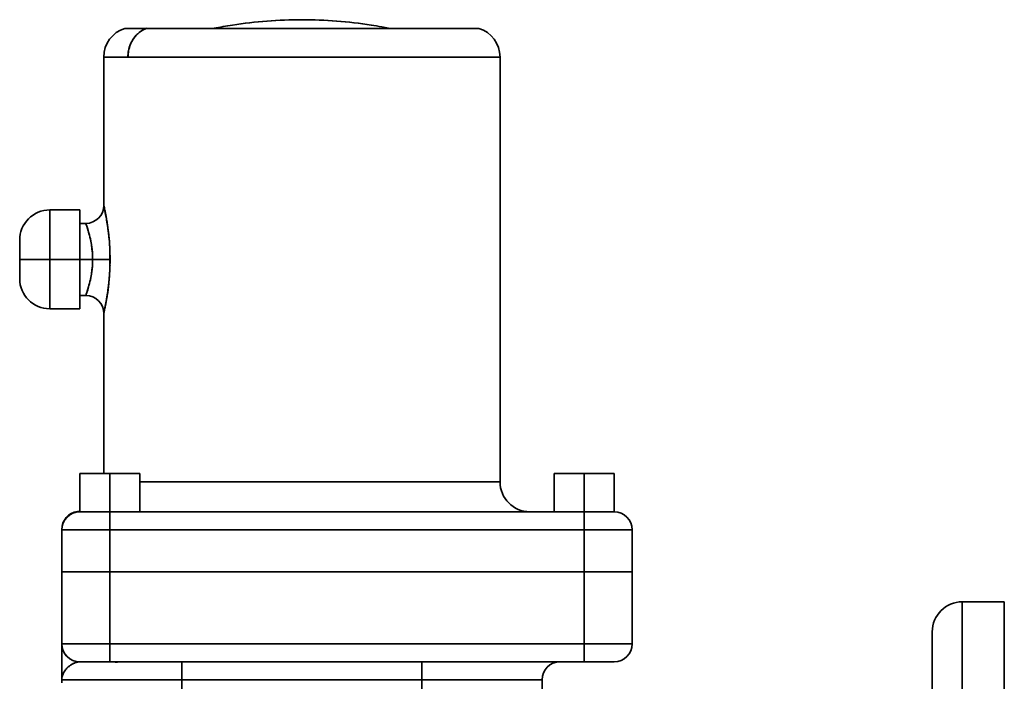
# Model space of a CAD drawing. Header units: inches. Extents: x 3815 to 4775, y 477 to 1610.
# Tile 7 of 19: x 3908 to 4072, y 1040 to 1150. Entities that reach past the tile are written whole.
import ezdxf

# ---------------------------------------------------------------- set-up
doc = ezdxf.new("R2010")
doc.units = ezdxf.units.IN
doc.header["$MEASUREMENT"] = 0

msp = doc.modelspace()

# ---------------------------------------------------------------- linework, layer by layer
at = {"color": 7, "lineweight": 35, "ltscale": 0.369686}
msp.add_line((3940.75, 1148.49), (3925.96, 1148.49), dxfattribs=at)
at = {"color": 7, "lineweight": 35}
for p, q in [((3929.57, 1148.49), (3984.91, 1148.49)), ((3922.44, 1143.71), (3922.44, 1118.99)), ((3922.44, 1118.99), (3922.44, 1143.71)), ((3988.44, 1143.71), (3926.48, 1143.71)), ((3988.44, 1143.71), (3926.48, 1143.71)), ((3988.44, 1143.71), (3988.44, 1072.93)), ((3988.44, 1143.71), (3988.44, 1072.93)), ((3922.44, 1100.99), (3922.44, 1074.33)), ((3922.44, 1074.33), (3922.44, 1100.99)), ((3971.26, 1072.93), (3928.44, 1072.93)), ((3928.44, 1072.93), (3988.44, 1072.93)), ((3923.44, 1067.93), (4001.1, 1067.93)), ((4001.1, 1067.93), (3924.78, 1067.93)), ((3928.44, 1067.93), (3973.65, 1067.93)), ((4002.44, 1064.93), (3923.44, 1064.93)), ((4002.44, 1064.93), (3923.44, 1064.93)), ((3923.44, 1057.93), (4002.44, 1057.93)), ((3923.44, 1057.93), (4002.44, 1057.93)), ((3923.44, 1057.93), (4002.44, 1057.93)), ((3923.44, 1057.93), (4002.44, 1057.93)), ((4065.44, 952.93), (4065.44, 1052.93)), ((4065.44, 1052.93), (4065.44, 952.93)), ((4072.44, 952.93), (4072.44, 1052.93)), ((4060.44, 1047.93), (4060.44, 952.93)), ((4002.44, 1045.93), (3923.44, 1045.93)), ((4002.44, 1045.93), (3923.44, 1045.93)), ((3923.44, 1042.93), (4002.44, 1042.93)), ((4002.44, 1042.93), (3923.44, 1042.93)), ((3915.44, 1039.93), (3935.44, 1039.93)), ((3935.44, 1039.93), (3915.44, 1039.93)), ((3935.44, 1039.93), (3975.44, 1039.93)), ((3935.44, 1039.93), (3975.44, 1039.93)), ((3995.44, 1039.93), (3975.44, 1039.93)), ((3975.44, 1039.93), (3975.44, 991.05)), ((3975.44, 1039.93), (3975.44, 991.05)), ((3995.44, 1039.93), (3975.44, 1039.93)), ((3995.44, 1039.93), (3995.44, 1000.2)), ((3995.44, 1000.2), (3995.44, 1039.93))]:
    msp.add_line(p, q, dxfattribs=at)
at = {"color": 7, "lineweight": 35, "ltscale": 0.035272}
msp.add_line((3940.75, 1148.49), (3942.14, 1148.74), dxfattribs=at)
at = {"color": 7, "lineweight": 35, "ltscale": 0.035295}
msp.add_line((3970.12, 1148.49), (3968.73, 1148.74), dxfattribs=at)
at = {"color": 7, "lineweight": 35, "ltscale": 0.279239}
msp.add_line((3981.3, 1148.49), (3970.13, 1148.49), dxfattribs=at)
at = {"color": 7, "lineweight": 35, "ltscale": 0.100994}
msp.add_line((3926.48, 1143.71), (3922.44, 1143.71), dxfattribs=at)
msp.add_line((3926.48, 1143.71), (3922.44, 1143.71), dxfattribs=at)
at = {"color": 7, "lineweight": 35, "ltscale": 0.00478}
msp.add_line((3922.45, 1118.93), (3922.49, 1118.74), dxfattribs=at)
at = {"color": 7, "lineweight": 35, "ltscale": 0.001874}
msp.add_line((3922.46, 1118.88), (3922.48, 1118.81), dxfattribs=at)
at = {"color": 7, "lineweight": 35, "ltscale": 0.000369}
msp.add_line((3922.48, 1118.79), (3922.48, 1118.81), dxfattribs=at)
at = {"color": 7, "lineweight": 35, "ltscale": 0.205843}
for p, q in [((3913.44, 1109.99), (3913.44, 1118.23)), ((3913.44, 1118.23), (3913.44, 1109.99)), ((3918.44, 1109.99), (3918.44, 1118.23))]:
    msp.add_line(p, q, dxfattribs=at)
at = {"color": 7, "lineweight": 35, "ltscale": 0.125}
for p, q in [((3918.44, 1118.23), (3913.44, 1118.23)), ((3908.44, 1109.99), (3913.44, 1109.99)), ((3913.44, 1109.99), (3908.44, 1109.99)), ((3918.44, 1109.99), (3913.44, 1109.99)), ((3913.44, 1109.99), (3918.44, 1109.99)), ((3918.44, 1101.76), (3913.44, 1101.76)), ((3918.44, 1074.33), (3923.44, 1074.33)), ((3918.44, 1074.33), (3923.44, 1074.33)), ((3923.44, 1074.33), (3918.44, 1074.33)), ((3923.44, 1074.33), (3928.44, 1074.33)), ((3928.44, 1074.33), (3923.44, 1074.33)), ((3923.44, 1074.33), (3928.44, 1074.33)), ((3997.44, 1074.33), (4002.44, 1074.33)), ((4002.44, 1074.33), (3997.44, 1074.33)), ((3997.44, 1074.33), (4002.44, 1074.33)), ((3997.44, 1074.33), (4002.44, 1074.33)), ((4002.44, 1074.33), (3997.44, 1074.33)), ((4007.44, 1074.33), (4002.44, 1074.33)), ((4002.44, 1074.33), (4007.44, 1074.33)), ((4002.44, 1074.33), (4007.44, 1074.33)), ((4007.44, 1074.33), (4002.44, 1074.33)), ((4002.44, 1074.33), (4007.44, 1074.33)), ((3923.44, 1067.93), (3928.44, 1067.93)), ((3923.44, 1067.93), (3928.44, 1067.93)), ((3997.44, 1067.93), (4002.44, 1067.93)), ((3997.44, 1067.93), (4002.44, 1067.93)), ((4002.44, 1067.93), (4007.44, 1067.93)), ((3923.44, 1042.93), (3918.44, 1042.93)), ((4007.44, 1042.93), (4002.44, 1042.93))]:
    msp.add_line(p, q, dxfattribs=at)
at = {"color": 7, "lineweight": 35, "ltscale": 0.003955}
for p, q in [((3918.44, 1118.07), (3918.44, 1118.23)), ((3918.44, 1101.76), (3918.44, 1101.92))]:
    msp.add_line(p, q, dxfattribs=at)
at = {"color": 7, "lineweight": 35, "ltscale": 0.011714}
for p, q in [((3918.44, 1117.6), (3918.44, 1118.07)), ((3918.44, 1101.92), (3918.44, 1102.38))]:
    msp.add_line(p, q, dxfattribs=at)
at = {"color": 7, "lineweight": 35, "ltscale": 0.019022}
for p, q in [((3918.44, 1116.84), (3918.44, 1117.6)), ((3918.44, 1102.38), (3918.44, 1103.15))]:
    msp.add_line(p, q, dxfattribs=at)
at = {"color": 7, "lineweight": 35, "ltscale": 0.001579}
msp.add_line((3922.62, 1118.16), (3922.61, 1118.22), dxfattribs=at)
at = {"color": 7, "lineweight": 35, "ltscale": 0.025598}
msp.add_line((3918.44, 1115.81), (3918.44, 1116.84), dxfattribs=at)
at = {"color": 7, "lineweight": 35, "ltscale": 0.025001}
for p, q in [((3919.44, 1115.99), (3918.44, 1115.99)), ((3919.44, 1103.99), (3918.44, 1103.99))]:
    msp.add_line(p, q, dxfattribs=at)
at = {"color": 7, "lineweight": 35, "ltscale": 0.031194}
msp.add_line((3918.44, 1114.57), (3918.44, 1115.81), dxfattribs=at)
at = {"color": 7, "lineweight": 35, "ltscale": 0.035588}
for p, q in [((3918.44, 1113.14), (3918.44, 1114.57)), ((3918.44, 1105.42), (3918.44, 1106.84))]:
    msp.add_line(p, q, dxfattribs=at)
at = {"color": 7, "lineweight": 35, "ltscale": 0.004676}
msp.add_line((3920.02, 1114.17), (3920.07, 1113.99), dxfattribs=at)
at = {"color": 7, "lineweight": 35, "ltscale": 0.001553}
for p, q in [((3908.44, 1113.16), (3908.44, 1113.23)), ((3908.44, 1106.76), (3908.44, 1106.82))]:
    msp.add_line(p, q, dxfattribs=at)
at = {"color": 7, "lineweight": 35, "ltscale": 0.08078}
msp.add_line((3908.44, 1109.99), (3908.44, 1113.22), dxfattribs=at)
at = {"color": 7, "lineweight": 35, "ltscale": 0.004601}
for p, q in [((3908.44, 1112.98), (3908.44, 1113.16)), ((3908.44, 1106.82), (3908.44, 1107))]:
    msp.add_line(p, q, dxfattribs=at)
at = {"color": 7, "lineweight": 35, "ltscale": 0.007471}
for p, q in [((3908.44, 1112.68), (3908.44, 1112.98)), ((3908.44, 1107), (3908.44, 1107.3))]:
    msp.add_line(p, q, dxfattribs=at)
at = {"color": 7, "lineweight": 35, "ltscale": 0.010054}
for p, q in [((3908.44, 1112.28), (3908.44, 1112.68)), ((3908.44, 1107.3), (3908.44, 1107.7))]:
    msp.add_line(p, q, dxfattribs=at)
at = {"color": 7, "lineweight": 35, "ltscale": 0.012251}
for p, q in [((3908.44, 1111.79), (3908.44, 1112.28)), ((3908.44, 1107.7), (3908.44, 1108.19))]:
    msp.add_line(p, q, dxfattribs=at)
at = {"color": 7, "lineweight": 35, "ltscale": 0.038614}
msp.add_line((3918.44, 1111.6), (3918.44, 1113.14), dxfattribs=at)
at = {"color": 7, "lineweight": 35, "ltscale": 0.013976}
for p, q in [((3908.44, 1111.23), (3908.44, 1111.79)), ((3908.44, 1108.19), (3908.44, 1108.75))]:
    msp.add_line(p, q, dxfattribs=at)
at = {"color": 7, "lineweight": 35, "ltscale": 0.015166}
msp.add_line((3908.44, 1110.62), (3908.44, 1111.23), dxfattribs=at)
at = {"color": 7, "lineweight": 35, "ltscale": 0.015771}
for p, q in [((3908.44, 1109.99), (3908.44, 1110.62)), ((3908.44, 1109.36), (3908.44, 1109.99))]:
    msp.add_line(p, q, dxfattribs=at)
at = {"color": 7, "lineweight": 35, "ltscale": 0.040158}
for p, q in [((3918.44, 1109.99), (3918.44, 1111.6)), ((3918.44, 1108.39), (3918.44, 1109.99))]:
    msp.add_line(p, q, dxfattribs=at)
at = {"color": 7, "lineweight": 35, "ltscale": 0.080782}
msp.add_line((3908.44, 1109.99), (3908.44, 1106.76), dxfattribs=at)
at = {"color": 7, "lineweight": 35, "ltscale": 0.015167}
msp.add_line((3908.44, 1108.75), (3908.44, 1109.36), dxfattribs=at)
at = {"color": 7, "lineweight": 35, "ltscale": 0.205844}
for p, q in [((3913.44, 1109.99), (3913.44, 1101.76)), ((3913.44, 1101.76), (3913.44, 1109.99)), ((3918.44, 1101.76), (3918.44, 1109.99))]:
    msp.add_line(p, q, dxfattribs=at)
at = {"color": 7, "lineweight": 35, "ltscale": 0.053579}
for p, q in [((3918.44, 1109.99), (3920.58, 1109.99)), ((3920.58, 1109.99), (3918.44, 1109.99))]:
    msp.add_line(p, q, dxfattribs=at)
at = {"color": 7, "lineweight": 35, "ltscale": 0.072618}
msp.add_line((3920.58, 1109.99), (3923.48, 1109.99), dxfattribs=at)
msp.add_line((3920.58, 1109.99), (3923.48, 1109.99), dxfattribs=at)
at = {"color": 7, "lineweight": 35, "ltscale": 0.038615}
msp.add_line((3918.44, 1106.84), (3918.44, 1108.39), dxfattribs=at)
at = {"color": 7, "lineweight": 35, "ltscale": 0.031192}
msp.add_line((3918.44, 1104.17), (3918.44, 1105.42), dxfattribs=at)
at = {"color": 7, "lineweight": 35, "ltscale": 0.004674}
msp.add_line((3920.07, 1105.99), (3920.02, 1105.81), dxfattribs=at)
at = {"color": 7, "lineweight": 35, "ltscale": 0.0256}
msp.add_line((3918.44, 1103.15), (3918.44, 1104.17), dxfattribs=at)
at = {"color": 7, "lineweight": 35, "ltscale": 0.005268}
msp.add_line((3922.5, 1101.26), (3922.45, 1101.06), dxfattribs=at)
at = {"color": 7, "lineweight": 35, "ltscale": 0.001831}
msp.add_line((3922.47, 1101.13), (3922.48, 1101.2), dxfattribs=at)
at = {"color": 7, "lineweight": 35, "ltscale": 0.002802}
msp.add_line((3922.62, 1101.85), (3922.65, 1101.96), dxfattribs=at)
at = {"color": 7, "lineweight": 35, "ltscale": 0.100003}
for p, q in [((3918.44, 1074.33), (3922.44, 1074.33)), ((3922.44, 1074.33), (3918.44, 1074.33))]:
    msp.add_line(p, q, dxfattribs=at)
at = {"color": 7, "lineweight": 35, "ltscale": 0.157474}
for p, q in [((3918.44, 1068.03), (3918.44, 1074.33)), ((3918.44, 1074.33), (3918.44, 1068.03))]:
    msp.add_line(p, q, dxfattribs=at)
at = {"color": 7, "lineweight": 35, "ltscale": 0.16}
for p, q in [((3918.44, 1067.93), (3918.44, 1074.33)), ((3918.44, 1067.93), (3918.44, 1074.33)), ((3918.44, 1074.33), (3918.44, 1067.93)), ((3923.44, 1074.33), (3923.44, 1067.93)), ((3923.44, 1067.93), (3923.44, 1074.33)), ((3928.44, 1067.93), (3928.44, 1074.33)), ((3928.44, 1074.33), (3928.44, 1067.93)), ((3997.44, 1067.93), (3997.44, 1074.33)), ((3997.44, 1074.33), (3997.44, 1067.93)), ((3997.44, 1067.93), (3997.44, 1074.33)), ((3997.44, 1067.93), (3997.44, 1074.33)), ((3997.44, 1074.33), (3997.44, 1067.93)), ((4002.44, 1074.33), (4002.44, 1067.93)), ((4002.44, 1067.93), (4002.44, 1074.33)), ((4007.44, 1067.93), (4007.44, 1074.33)), ((4007.44, 1074.33), (4007.44, 1067.93))]:
    msp.add_line(p, q, dxfattribs=at)
at = {"color": 7, "lineweight": 35, "ltscale": 0.429474}
msp.add_line((3988.44, 1072.93), (3971.26, 1072.93), dxfattribs=at)
at = {"color": 7, "lineweight": 35, "ltscale": 0.002427}
for p, q in [((3918.16, 1067.96), (3918.06, 1067.97)), ((3918.06, 1067.97), (3918.16, 1067.96))]:
    msp.add_line(p, q, dxfattribs=at)
at = {"color": 7, "lineweight": 35, "ltscale": 0.055428}
msp.add_line((3918.44, 1067.93), (3920.65, 1067.93), dxfattribs=at)
at = {"color": 7, "lineweight": 35, "ltscale": 0.021609}
msp.add_line((3920.66, 1067.93), (3921.52, 1067.93), dxfattribs=at)
msp.add_line((3920.66, 1067.93), (3921.52, 1067.93), dxfattribs=at)
at = {"color": 7, "lineweight": 35, "ltscale": 0.048359}
msp.add_line((3921.5, 1067.93), (3923.44, 1067.93), dxfattribs=at)
at = {"color": 7, "lineweight": 35, "ltscale": 0.075}
for p, q in [((3923.44, 1067.93), (3923.44, 1064.93)), ((3923.44, 1067.93), (3923.44, 1064.93)), ((4002.44, 1064.93), (4002.44, 1067.93)), ((4002.44, 1064.93), (4002.44, 1067.93)), ((3923.44, 1045.93), (3923.44, 1042.93)), ((3923.44, 1045.93), (3923.44, 1042.93)), ((4002.44, 1042.93), (4002.44, 1045.93)), ((4002.44, 1042.93), (4002.44, 1045.93)), ((3935.44, 1039.93), (3935.44, 1042.93)), ((3935.44, 1039.93), (3935.44, 1042.93)), ((3975.44, 1042.93), (3975.44, 1039.93)), ((3975.44, 1039.93), (3975.44, 1042.93))]:
    msp.add_line(p, q, dxfattribs=at)
at = {"color": 7, "lineweight": 35, "ltscale": 0.494518}
msp.add_line((3973.65, 1067.93), (3993.44, 1067.93), dxfattribs=at)
at = {"color": 7, "lineweight": 35, "ltscale": 0.048376}
msp.add_line((4002.44, 1067.93), (4004.37, 1067.93), dxfattribs=at)
at = {"color": 7, "lineweight": 35, "ltscale": 0.021602}
msp.add_line((4004.35, 1067.93), (4005.21, 1067.93), dxfattribs=at)
msp.add_line((4004.35, 1067.93), (4005.21, 1067.93), dxfattribs=at)
at = {"color": 7, "lineweight": 35, "ltscale": 0.055422}
msp.add_line((4005.22, 1067.93), (4007.44, 1067.93), dxfattribs=at)
at = {"color": 7, "lineweight": 35, "ltscale": 0.00019}
msp.add_line((3915.44, 1064.99), (3915.44, 1065), dxfattribs=at)
at = {"color": 7, "lineweight": 35, "ltscale": 0.000495}
msp.add_line((3915.44, 1064.97), (3915.44, 1064.99), dxfattribs=at)
at = {"color": 7, "lineweight": 35, "ltscale": 0.001503}
msp.add_line((3915.44, 1064.93), (3915.44, 1064.99), dxfattribs=at)
at = {"color": 7, "lineweight": 35, "ltscale": 0.000581}
msp.add_line((3915.44, 1064.95), (3915.44, 1064.97), dxfattribs=at)
at = {"color": 7, "lineweight": 35, "ltscale": 0.0003}
msp.add_line((3915.44, 1064.93), (3915.44, 1064.95), dxfattribs=at)
at = {"color": 7, "lineweight": 35, "ltscale": 0.2}
for p, q in [((3923.44, 1064.93), (3915.44, 1064.93)), ((3923.44, 1064.93), (3915.44, 1064.93)), ((4010.44, 1064.93), (4002.44, 1064.93)), ((4010.44, 1064.93), (4002.44, 1064.93)), ((3923.44, 1057.93), (3915.44, 1057.93)), ((3915.44, 1057.93), (3923.44, 1057.93)), ((4010.44, 1057.93), (4002.44, 1057.93)), ((4002.44, 1057.93), (4010.44, 1057.93)), ((3915.44, 1045.93), (3923.44, 1045.93)), ((3915.44, 1045.93), (3923.44, 1045.93)), ((4002.44, 1045.93), (4010.44, 1045.93)), ((4002.44, 1045.93), (4010.44, 1045.93))]:
    msp.add_line(p, q, dxfattribs=at)
at = {"color": 7, "lineweight": 35, "ltscale": 0.175}
for p, q in [((3915.44, 1064.93), (3915.44, 1057.93)), ((3915.44, 1057.93), (3915.44, 1064.93)), ((3915.44, 1057.93), (3915.44, 1064.93)), ((3923.44, 1064.93), (3923.44, 1057.93)), ((3923.44, 1057.93), (3923.44, 1064.93)), ((4002.44, 1064.93), (4002.44, 1057.93)), ((4002.44, 1057.93), (4002.44, 1064.93)), ((4010.44, 1064.93), (4010.44, 1057.93)), ((4010.44, 1057.93), (4010.44, 1064.93)), ((4072.44, 1052.93), (4065.44, 1052.93))]:
    msp.add_line(p, q, dxfattribs=at)
at = {"color": 7, "lineweight": 35, "ltscale": 0.3}
for p, q in [((3915.44, 1057.93), (3915.44, 1045.93)), ((3915.44, 1045.93), (3915.44, 1057.93)), ((3915.44, 1045.93), (3915.44, 1057.93)), ((3923.44, 1045.93), (3923.44, 1057.93)), ((3923.44, 1045.93), (3923.44, 1057.93)), ((4002.44, 1057.93), (4002.44, 1045.93)), ((4002.44, 1057.93), (4002.44, 1045.93)), ((4010.44, 1045.93), (4010.44, 1057.93)), ((4010.44, 1057.93), (4010.44, 1045.93)), ((3935.44, 1027.93), (3935.44, 1039.93)), ((3935.44, 1027.93), (3935.44, 1039.93))]:
    msp.add_line(p, q, dxfattribs=at)
at = {"color": 7, "lineweight": 35, "ltscale": 0.003843}
for p, q in [((3915.44, 1057.93), (3915.59, 1057.93)), ((4010.28, 1057.93), (4010.44, 1057.93))]:
    msp.add_line(p, q, dxfattribs=at)
at = {"color": 7, "lineweight": 35, "ltscale": 0.003827}
msp.add_line((3915.44, 1057.93), (3915.59, 1057.93), dxfattribs=at)
at = {"color": 7, "lineweight": 35, "ltscale": 0.011381}
for p, q in [((3915.59, 1057.93), (3916.05, 1057.93)), ((4009.83, 1057.93), (4010.28, 1057.93))]:
    msp.add_line(p, q, dxfattribs=at)
at = {"color": 7, "lineweight": 35, "ltscale": 0.011391}
msp.add_line((3915.59, 1057.93), (3916.05, 1057.93), dxfattribs=at)
at = {"color": 7, "lineweight": 35, "ltscale": 0.018482}
for p, q in [((3916.05, 1057.93), (3916.78, 1057.93)), ((4009.09, 1057.93), (4009.83, 1057.93))]:
    msp.add_line(p, q, dxfattribs=at)
at = {"color": 7, "lineweight": 35, "ltscale": 0.018405}
msp.add_line((3916.05, 1057.93), (3916.78, 1057.93), dxfattribs=at)
at = {"color": 7, "lineweight": 35, "ltscale": 0.024873}
for p, q in [((3916.78, 1057.93), (3917.78, 1057.93)), ((4008.09, 1057.93), (4009.09, 1057.93))]:
    msp.add_line(p, q, dxfattribs=at)
at = {"color": 7, "lineweight": 35, "ltscale": 0.024909}
msp.add_line((3916.78, 1057.93), (3917.78, 1057.93), dxfattribs=at)
at = {"color": 7, "lineweight": 35, "ltscale": 0.030307}
for p, q in [((3917.78, 1057.93), (3918.99, 1057.93)), ((4006.88, 1057.93), (4008.09, 1057.93))]:
    msp.add_line(p, q, dxfattribs=at)
at = {"color": 7, "lineweight": 35, "ltscale": 0.030195}
msp.add_line((3917.78, 1057.93), (3918.99, 1057.93), dxfattribs=at)
at = {"color": 7, "lineweight": 35, "ltscale": 0.034578}
for p, q in [((3918.99, 1057.93), (3920.37, 1057.93)), ((4005.5, 1057.93), (4006.88, 1057.93))]:
    msp.add_line(p, q, dxfattribs=at)
at = {"color": 7, "lineweight": 35, "ltscale": 0.034571}
msp.add_line((3918.99, 1057.93), (3920.37, 1057.93), dxfattribs=at)
at = {"color": 7, "lineweight": 35, "ltscale": 0.037518}
for p, q in [((3920.37, 1057.93), (3921.88, 1057.93)), ((4004, 1057.93), (4005.5, 1057.93))]:
    msp.add_line(p, q, dxfattribs=at)
at = {"color": 7, "lineweight": 35, "ltscale": 0.037514}
msp.add_line((3920.37, 1057.93), (3921.87, 1057.93), dxfattribs=at)
at = {"color": 7, "lineweight": 35, "ltscale": 0.0625}
for p, q in [((3923.44, 1057.93), (3920.94, 1057.93)), ((3920.94, 1057.93), (3923.44, 1057.93)), ((4004.94, 1057.93), (4002.44, 1057.93)), ((4002.44, 1057.93), (4004.94, 1057.93))]:
    msp.add_line(p, q, dxfattribs=at)
at = {"color": 7, "lineweight": 35, "ltscale": 0.039187}
msp.add_line((3921.87, 1057.93), (3923.44, 1057.93), dxfattribs=at)
at = {"color": 7, "lineweight": 35, "ltscale": 0.039018}
for p, q in [((3921.88, 1057.93), (3923.44, 1057.93)), ((4002.44, 1057.93), (4004, 1057.93))]:
    msp.add_line(p, q, dxfattribs=at)
at = {"color": 7, "lineweight": 35, "ltscale": 0.038965}
msp.add_line((4002.44, 1057.93), (4003.99, 1057.93), dxfattribs=at)
at = {"color": 7, "lineweight": 35, "ltscale": 0.037572}
msp.add_line((4003.99, 1057.93), (4005.5, 1057.93), dxfattribs=at)
at = {"color": 7, "lineweight": 35, "ltscale": 0.034451}
msp.add_line((4005.5, 1057.93), (4006.88, 1057.93), dxfattribs=at)
at = {"color": 7, "lineweight": 35, "ltscale": 0.030379}
msp.add_line((4006.88, 1057.93), (4008.09, 1057.93), dxfattribs=at)
at = {"color": 7, "lineweight": 35, "ltscale": 0.02482}
msp.add_line((4008.09, 1057.93), (4009.08, 1057.93), dxfattribs=at)
at = {"color": 7, "lineweight": 35, "ltscale": 0.018527}
msp.add_line((4009.08, 1057.93), (4009.82, 1057.93), dxfattribs=at)
at = {"color": 7, "lineweight": 35, "ltscale": 0.011415}
msp.add_line((4009.82, 1057.93), (4010.28, 1057.93), dxfattribs=at)
at = {"color": 7, "lineweight": 35, "ltscale": 0.003871}
msp.add_line((4010.28, 1057.93), (4010.44, 1057.93), dxfattribs=at)
at = {"color": 7, "lineweight": 35, "ltscale": 0.012038}
msp.add_line((4072.44, 1052.93), (4072.44, 1052.45), dxfattribs=at)
at = {"color": 7, "lineweight": 35, "ltscale": 0.035999}
msp.add_line((4072.44, 1052.45), (4072.44, 1051.01), dxfattribs=at)
at = {"color": 7, "lineweight": 35, "ltscale": 0.059612}
msp.add_line((4072.44, 1051.01), (4072.44, 1048.63), dxfattribs=at)
at = {"color": 7, "lineweight": 35, "ltscale": 0.082652}
msp.add_line((4072.44, 1048.63), (4072.44, 1045.32), dxfattribs=at)
at = {"color": 7, "lineweight": 35, "ltscale": 0.011436}
msp.add_line((4060.44, 1047.48), (4060.44, 1047.93), dxfattribs=at)
at = {"color": 7, "lineweight": 35, "ltscale": 0.034199}
msp.add_line((4060.44, 1046.11), (4060.44, 1047.48), dxfattribs=at)
at = {"color": 7, "lineweight": 35, "ltscale": 0.000869}
msp.add_line((3915.44, 1045.9), (3915.44, 1045.93), dxfattribs=at)
at = {"color": 7, "lineweight": 35, "ltscale": 0.150007}
msp.add_line((3915.44, 1045.93), (3915.44, 1039.93), dxfattribs=at)
at = {"color": 7, "lineweight": 35, "ltscale": 0.15}
msp.add_line((3915.44, 1039.93), (3915.44, 1045.93), dxfattribs=at)
at = {"color": 7, "lineweight": 35, "ltscale": 0.053273}
msp.add_line((3915.44, 1045.9), (3915.44, 1043.77), dxfattribs=at)
at = {"color": 7, "lineweight": 35, "ltscale": 0.037296}
msp.add_line((3915.44, 1043.77), (3915.44, 1045.26), dxfattribs=at)
at = {"color": 7, "lineweight": 35, "ltscale": 0.056631}
msp.add_line((4060.44, 1043.84), (4060.44, 1046.11), dxfattribs=at)
at = {"color": 7, "lineweight": 35, "ltscale": 0.104897}
msp.add_line((4072.44, 1045.32), (4072.44, 1041.13), dxfattribs=at)
at = {"color": 7, "lineweight": 35, "ltscale": 0.022462}
msp.add_line((3915.44, 1042.87), (3915.44, 1043.77), dxfattribs=at)
at = {"color": 7, "lineweight": 35, "ltscale": 0.078519}
msp.add_line((4060.44, 1040.7), (4060.44, 1043.84), dxfattribs=at)
at = {"color": 7, "lineweight": 35, "ltscale": 0.023836}
msp.add_line((3915.44, 1041.92), (3915.44, 1042.87), dxfattribs=at)
at = {"color": 7, "lineweight": 35, "ltscale": 0.024642}
msp.add_line((3915.44, 1040.93), (3915.44, 1041.92), dxfattribs=at)
at = {"color": 7, "lineweight": 35, "ltscale": 0.000588}
msp.add_line((3917.85, 1042.84), (3917.82, 1042.83), dxfattribs=at)
at = {"color": 7, "lineweight": 35, "ltscale": 0.001869}
msp.add_line((3918.43, 1042.93), (3918.36, 1042.93), dxfattribs=at)
at = {"color": 7, "lineweight": 35, "ltscale": 0.002087}
for p, q in [((3918.52, 1042.93), (3918.44, 1042.93)), ((4007.44, 1042.93), (4007.35, 1042.93))]:
    msp.add_line(p, q, dxfattribs=at)
at = {"color": 7, "lineweight": 35, "ltscale": 0.00669}
for p, q in [((3918.79, 1042.93), (3918.52, 1042.93)), ((4007.35, 1042.93), (4007.09, 1042.93))]:
    msp.add_line(p, q, dxfattribs=at)
at = {"color": 7, "lineweight": 35, "ltscale": 0.011599}
for p, q in [((3919.25, 1042.93), (3918.79, 1042.93)), ((4007.09, 1042.93), (4006.62, 1042.93))]:
    msp.add_line(p, q, dxfattribs=at)
at = {"color": 7, "lineweight": 35, "ltscale": 0.016236}
for p, q in [((3919.9, 1042.93), (3919.25, 1042.93)), ((4006.62, 1042.93), (4005.97, 1042.93))]:
    msp.add_line(p, q, dxfattribs=at)
at = {"color": 7, "lineweight": 35, "ltscale": 0.019987}
for p, q in [((3920.7, 1042.93), (3919.9, 1042.93)), ((4005.97, 1042.93), (4005.17, 1042.93))]:
    msp.add_line(p, q, dxfattribs=at)
at = {"color": 7, "lineweight": 35, "ltscale": 0.02239}
msp.add_line((3921.6, 1042.93), (3920.7, 1042.93), dxfattribs=at)
at = {"color": 7, "lineweight": 35, "ltscale": 0.023266}
msp.add_line((3922.53, 1042.93), (3921.6, 1042.93), dxfattribs=at)
at = {"color": 7, "lineweight": 35, "ltscale": 0.022746}
for p, q in [((3923.44, 1042.93), (3922.53, 1042.93)), ((4003.35, 1042.93), (4002.44, 1042.93))]:
    msp.add_line(p, q, dxfattribs=at)
at = {"color": 7, "lineweight": 35, "ltscale": 0.004633}
msp.add_line((3923.44, 1042.93), (3923.25, 1042.93), dxfattribs=at)
msp.add_line((3923.44, 1042.93), (3923.25, 1042.93), dxfattribs=at)
at = {"color": 7, "lineweight": 35, "ltscale": 0.008407}
msp.add_line((3923.77, 1042.92), (3923.44, 1042.93), dxfattribs=at)
at = {"color": 7, "lineweight": 35, "ltscale": 0.008178}
msp.add_line((3924.1, 1042.91), (3923.77, 1042.92), dxfattribs=at)
at = {"color": 7, "lineweight": 35, "ltscale": 0.004359}
msp.add_line((3924.28, 1042.91), (3924.46, 1042.9), dxfattribs=at)
at = {"color": 7, "lineweight": 35, "ltscale": 0.00231}
msp.add_line((3924.46, 1042.9), (3924.36, 1042.9), dxfattribs=at)
at = {"color": 7, "lineweight": 35, "ltscale": 0.000488}
msp.add_line((3924.71, 1042.9), (3924.69, 1042.9), dxfattribs=at)
at = {"color": 7, "lineweight": 35, "ltscale": 0.00687}
msp.add_line((3924.99, 1042.91), (3924.71, 1042.9), dxfattribs=at)
at = {"color": 7, "lineweight": 35, "ltscale": 0.006227}
msp.add_line((3925.24, 1042.92), (3924.99, 1042.91), dxfattribs=at)
at = {"color": 7, "lineweight": 35, "ltscale": 0.005374}
msp.add_line((3925.45, 1042.93), (3925.24, 1042.92), dxfattribs=at)
at = {"color": 7, "lineweight": 35, "ltscale": 0.004491}
msp.add_line((3925.63, 1042.93), (3925.45, 1042.93), dxfattribs=at)
at = {"color": 7, "lineweight": 35, "ltscale": 0.023267}
msp.add_line((4004.28, 1042.93), (4003.35, 1042.93), dxfattribs=at)
at = {"color": 7, "lineweight": 35, "ltscale": 0.022389}
msp.add_line((4005.17, 1042.93), (4004.28, 1042.93), dxfattribs=at)
at = {"color": 7, "lineweight": 35, "ltscale": 0.025015}
msp.add_line((3915.44, 1039.93), (3915.44, 1040.93), dxfattribs=at)
at = {"color": 7, "lineweight": 35, "ltscale": 0.010544}
msp.add_line((3915.44, 1040.36), (3915.44, 1039.93), dxfattribs=at)
at = {"color": 7, "lineweight": 35, "ltscale": 0.000339}
msp.add_line((3915.44, 1039.95), (3915.44, 1039.93), dxfattribs=at)
at = {"color": 7, "lineweight": 35, "ltscale": 9.1e-05}
msp.add_line((3915.44, 1039.94), (3915.44, 1039.93), dxfattribs=at)
at = {"color": 7, "lineweight": 35, "ltscale": 0.000277}
msp.add_line((3915.44, 1039.94), (3915.44, 1039.93), dxfattribs=at)
at = {"color": 7, "lineweight": 35, "ltscale": 0.0125}
for p, q in [((3915.44, 1039.43), (3915.44, 1039.93)), ((3915.44, 1039.43), (3915.44, 1039.93)), ((3915.44, 1039.93), (3915.44, 1039.43))]:
    msp.add_line(p, q, dxfattribs=at)
at = {"color": 7, "lineweight": 35, "ltscale": 0.00047}
msp.add_line((3915.44, 1039.93), (3915.46, 1039.93), dxfattribs=at)
at = {"color": 7, "lineweight": 35, "ltscale": 4.3e-05}
msp.add_line((3915.44, 1039.93), (3915.44, 1039.93), dxfattribs=at)
at = {"color": 7, "lineweight": 35, "ltscale": 0.099651}
msp.add_line((4060.44, 1036.72), (4060.44, 1040.7), dxfattribs=at)
at = {"color": 7, "lineweight": 35, "ltscale": 0.126129}
msp.add_line((4072.44, 1041.13), (4072.44, 1036.08), dxfattribs=at)
at = {"color": 7, "lineweight": 35}
for points in [[(3929.57, 1148.49), (3929.41, 1148.43), (3929.26, 1148.37), (3929.1, 1148.29), (3928.95, 1148.21), (3928.8, 1148.13), (3928.65, 1148.03), (3928.51, 1147.93), (3928.36, 1147.82), (3928.23, 1147.71), (3928.09, 1147.59), (3927.96, 1147.46), (3927.84, 1147.33), (3927.71, 1147.19), (3927.6, 1147.06), (3927.49, 1146.91), (3927.39, 1146.77), (3927.29, 1146.61), (3927.2, 1146.46), (3927.11, 1146.3), (3927.03, 1146.14), (3926.96, 1145.99), (3926.9, 1145.85), (3926.84, 1145.7), (3926.78, 1145.55), (3926.74, 1145.42), (3926.7, 1145.28), (3926.66, 1145.15), (3926.63, 1145.04), (3926.61, 1144.94), (3926.57, 1144.74), (3926.54, 1144.53), (3926.51, 1144.33), (3926.49, 1144.12), (3926.48, 1143.92), (3926.48, 1143.71)], [(3923.48, 1109.99), (3923.48, 1110.49), (3923.47, 1110.99), (3923.45, 1111.49), (3923.43, 1111.99), (3923.4, 1112.48), (3923.37, 1112.97), (3923.34, 1113.36), (3923.3, 1113.74), (3923.26, 1114.13), (3923.23, 1114.41), (3923.2, 1114.69), (3923.12, 1115.24), (3923.05, 1115.77), (3922.97, 1116.28), (3922.89, 1116.77), (3922.83, 1117.11), (3922.77, 1117.43), (3922.7, 1117.76), (3922.64, 1118.06), (3922.55, 1118.49), (3922.5, 1118.71), (3922.44, 1118.99)], [(3919.44, 1115.99), (3919.5, 1115.81), (3919.61, 1115.51), (3919.68, 1115.31), (3919.79, 1114.97), (3919.85, 1114.78), (3919.91, 1114.58), (3919.98, 1114.3), (3920.06, 1114.01), (3920.14, 1113.7), (3920.21, 1113.39), (3920.28, 1113.06), (3920.34, 1112.73), (3920.39, 1112.4), (3920.44, 1112.06), (3920.48, 1111.73), (3920.52, 1111.38), (3920.54, 1111.04), (3920.56, 1110.69), (3920.58, 1110.34), (3920.58, 1109.99)], [(3919.44, 1103.99), (3919.5, 1104.17), (3919.61, 1104.48), (3919.68, 1104.67), (3919.79, 1105.01), (3919.85, 1105.2), (3919.91, 1105.4), (3919.98, 1105.68), (3920.06, 1105.97), (3920.14, 1106.28), (3920.21, 1106.6), (3920.28, 1106.92), (3920.34, 1107.26), (3920.39, 1107.58), (3920.44, 1107.92), (3920.48, 1108.26), (3920.52, 1108.6), (3920.54, 1108.94), (3920.56, 1109.29), (3920.58, 1109.64), (3920.58, 1109.99)], [(3923.48, 1109.99), (3923.48, 1109.52), (3923.47, 1109.05), (3923.46, 1108.59), (3923.44, 1108.12), (3923.41, 1107.66), (3923.39, 1107.28), (3923.36, 1106.89), (3923.33, 1106.52), (3923.3, 1106.23), (3923.27, 1105.95), (3923.21, 1105.45), (3923.15, 1104.95), (3923.09, 1104.47), (3923.01, 1103.99), (3922.94, 1103.53), (3922.86, 1103.09), (3922.81, 1102.77), (3922.75, 1102.47), (3922.69, 1102.19), (3922.64, 1101.92), (3922.55, 1101.49), (3922.5, 1101.27), (3922.44, 1100.99)], [(3915.44, 1039.93), (3915.44, 1040), (3915.44, 1040.07), (3915.45, 1040.13), (3915.45, 1040.2), (3915.47, 1040.33), (3915.5, 1040.47), (3915.54, 1040.6), (3915.58, 1040.73), (3915.63, 1040.86), (3915.69, 1040.99), (3915.76, 1041.12), (3915.83, 1041.24), (3915.91, 1041.37), (3916, 1041.49), (3916.09, 1041.61), (3916.19, 1041.73), (3916.3, 1041.85), (3916.41, 1041.96), (3916.53, 1042.07), (3916.66, 1042.18), (3916.78, 1042.28), (3916.92, 1042.38), (3917.06, 1042.47), (3917.2, 1042.55), (3917.34, 1042.63), (3917.42, 1042.67), (3917.49, 1042.7), (3917.61, 1042.75), (3917.72, 1042.8), (3917.84, 1042.84), (3917.95, 1042.87), (3918.07, 1042.9), (3918.19, 1042.92), (3918.31, 1042.93), (3918.37, 1042.93), (3918.42, 1042.93)]]:
    msp.add_lwpolyline(points, dxfattribs=at)
for centre, radius, start, end in [((3955.44, 1075.05), 74.88, 90.0149, 98.8968), ((3955.44, 1075.06), 74.87, 89.9921, 98.8832), ((3955.43, 1075.06), 74.87, 81.117, 90.008), ((3955.43, 1075.05), 74.88, 81.1032, 89.9851), ((3927.44, 1143.71), 5, 107.1418, 180), ((3955.52, 1074.51), 75.43, 98.8777, 101.244), ((3955.51, 1074.54), 75.4, 98.8917, 101.2441), ((3955.37, 1074.6), 75.34, 79.7805, 81.1231), ((3955.37, 1074.62), 75.32, 79.7817, 81.1091), ((3983.44, 1143.71), 5, 0.0013, 72.8555), ((3919.44, 1118.99), 3, 270.0031, 359.9962), ((3922.74, 1119.03), 0.309, 187.9328, 199.5807), ((3878.68, 1108.95), 44.9, 11.666, 12.6013), ((3913.44, 1113.23), 5, 90.0007, 180.3268), ((3880.58, 1109.36), 42.95, 10.7881, 11.6394), ((3881.92, 1109.61), 41.59, 9.1365, 11.6736), ((3881.07, 1109.45), 42.45, 9.2302, 11.4416), ((3881.62, 1109.55), 41.89, 9.2204, 10.8019), ((3905.41, 1110.67), 15, 18.8112, 20.7778), ((3901.76, 1109.31), 18.9, 17.2966, 19.1337), ((3882.93, 1109.76), 40.57, 7.2852, 9.1639), ((3883.57, 1109.84), 39.92, 5.9007, 9.1873), ((3882.8, 1109.74), 40.7, 7.7748, 8.6183), ((3903.23, 1109.73), 17.37, 14.81, 17.4169), ((3902.45, 1109.52), 18.18, 11.89, 14.836), ((3883.83, 1109.87), 39.66, 5.9681, 7.2891), ((3884.55, 1109.95), 38.94, 3.044, 5.8956), ((3903.84, 1109.84), 16.75, 8.2516, 11.8113), ((3904.63, 1109.97), 15.95, 0.0929, 8.1948), ((3886.81, 1110.03), 36.67, 1.5261, 3.0989), ((3865.76, 1109.76), 57.72, 0.2291, 1.239), ((3904.63, 1110.02), 15.95, 351.8051, 359.907), ((3887.42, 1109.93), 36.07, 357.0359, 358.5608), ((3863.38, 1110.24), 60.1, 358.8369, 359.7608), ((3903.85, 1110.15), 16.74, 348.1884, 351.7485), ((3884.47, 1110.04), 39.01, 354.369, 357.0931), ((3913.44, 1106.76), 5, 180, 270), ((3903.22, 1110.25), 17.38, 342.583, 345.189), ((3902.45, 1110.46), 18.18, 345.1629, 348.1091), ((3883.73, 1110.12), 39.76, 350.8051, 354.3617), ((3883.2, 1110.19), 40.29, 350.8307, 354.0858), ((3883.59, 1110.14), 39.9, 350.8748, 354.035), ((3905.61, 1109.24), 14.79, 339.2177, 341.2119), ((3919.44, 1100.99), 3, 0.0039, 89.9969), ((3901.75, 1110.67), 18.91, 340.8676, 342.7034), ((3881.8, 1110.39), 41.71, 348.4613, 350.8572), ((3881.14, 1110.52), 42.38, 348.6889, 350.7778), ((3922.78, 1100.94), 0.351, 160.5871, 171.8831), ((3879.9, 1110.77), 43.64, 347.4182, 348.4741), ((3993.44, 1072.93), 5, 180.003, 269.6665), ((3918.44, 1065), 3, 97.1907, 180.0144), ((3918.44, 1064.93), 3, 90, 180), ((3918.44, 1064.93), 3, 90, 180), ((3918.44, 1064.93), 3, 90, 180), ((3917.44, 1072.93), 5, 277.181, 281.5362), ((3918.44, 1069.82), 1.88, 258.3258, 269.7641), ((3918.44, 1069.76), 1.83, 261.0848, 269.869), ((3918.44, 1069.76), 1.83, 261.3286, 269.8789), ((4007.44, 1064.93), 3, 0, 90), ((4007.44, 1064.93), 3, 0, 90), ((4065.44, 1047.93), 5, 90, 180), ((3918.38, 1045.93), 2.94, 179.9264, 189.4395), ((3918.44, 1045.93), 3, 179.9997, 189.2341), ((3918.44, 1045.93), 3, 180, 270), ((3918.44, 1045.93), 3, 180, 270), ((4007.44, 1045.93), 3, 270, 0), ((4007.44, 1045.93), 3, 270, 0), ((3918.42, 1045.92), 2.98, 212.6065, 222.1807), ((3918.44, 1045.93), 3, 212.9965, 221.5833), ((3918.44, 1045.93), 3, 213.0126, 221.5951), ((3918.44, 1039.65), 3.05, 144.964, 155.2901), ((3918.95, 1039.29), 3.68, 135.9606, 145.0316), ((3919.26, 1039.01), 4.11, 126.9715, 136.1135), ((3919.14, 1039.17), 3.9, 118.5032, 126.9754), ((3918.76, 1039.91), 3.07, 107.2781, 118.8005), ((3918.46, 1040.9), 2.04, 90.7233, 107.5789), ((3922.5, 1003.15), 39.8, 87.6949, 88.65), ((3924.66, 1058.86), 15.96, 267.971, 270.1812), ((3924.65, 1057.98), 15.08, 267.9072, 270.2466), ((3924.62, 1054.5), 11.6, 270.4585, 273.0441), ((3925.8, 1034.57), 8.37, 91.1142, 93.8188), ((3998.44, 1039.93), 3, 90.1939, 180), ((3998.44, 1039.93), 3, 90.2005, 180), ((3917.7, 1039.93), 2.26, 167.1529, 179.9306), ((3917.83, 1039.9), 2.4, 162.1184, 167.2156), ((3918.05, 1039.83), 2.63, 155.4298, 162.1428)]:
    msp.add_arc(centre, radius, start, end, dxfattribs=at)
msp.add_ellipse((3930.86, 1143.72), major_axis=(-0.01, -5), ratio=0.877482, start_param=3.442487, end_param=4.714659, dxfattribs=at)

doc.saveas('drawing.dxf')
